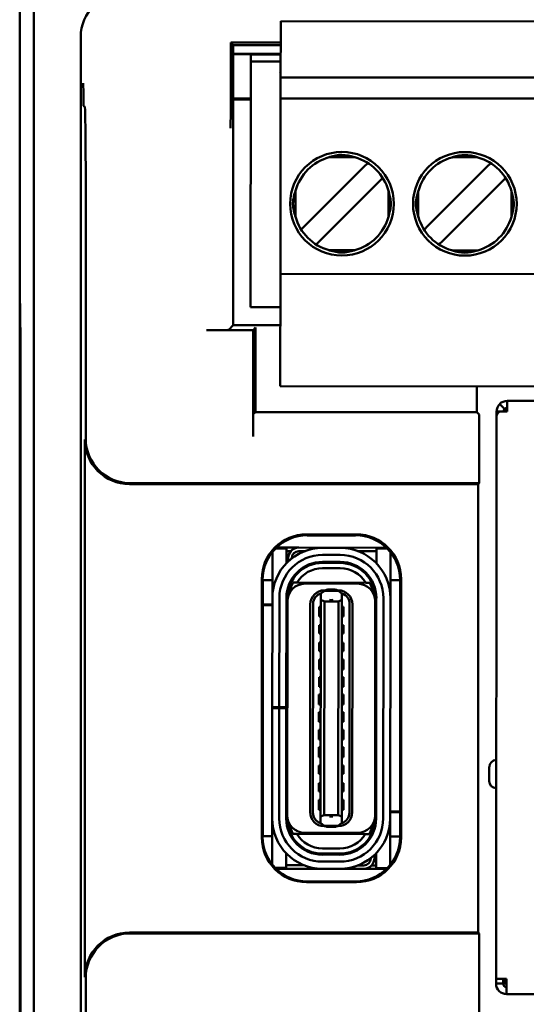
# Model space of a CAD drawing. Header units: inches. Extents: x 2.1 to 23.1, y 0.4 to 17.8.
# Tile 7 of 15: x 9.857 to 10.425, y 9.501 to 10.605. Entities that reach past the tile are written whole.
import ezdxf

# ---------------------------------------------------------------- set-up
doc = ezdxf.new("R2010")
doc.units = ezdxf.units.IN
doc.header["$LTSCALE"] = 0.8
doc.header["$MEASUREMENT"] = 0
doc.layers.add('Visible (ANSI)', color=7, linetype='Continuous', lineweight=50)

msp = doc.modelspace()

# ---------------------------------------------------------------- linework, layer by layer
at = {"layer": 'Visible (ANSI)'}
for p, q in [((9.8574, 11.1071), (9.8574, 10.2871)), ((9.8732, 7.7229), (9.8732, 11.0913)), ((10.15, 10.5955), (10.15, 10.6034)), ((10.15, 10.6034), (10.9767, 10.6026)), ((10.1499, 10.5404), (10.15, 10.5955)), ((9.9259, 10.5856), (9.9259, 8.2286)), ((10.1499, 10.5795), (10.094, 10.5795)), ((10.0969, 10.5764), (10.094, 10.5795)), ((10.094, 10.5795), (10.094, 10.5266)), ((10.0969, 10.5764), (10.1499, 10.5764)), ((10.0969, 10.2623), (10.0969, 10.5764)), ((10.1499, 10.5667), (10.0969, 10.5667)), ((10.1499, 10.5665), (10.0969, 10.5665)), ((10.1162, 10.2826), (10.1165, 10.5582)), ((10.1165, 10.5582), (10.1165, 10.566)), ((10.1499, 10.566), (10.1165, 10.566)), ((10.1165, 10.5582), (10.1499, 10.5581)), ((10.1493, 10.5463), (10.1499, 10.5453)), ((10.1499, 10.5404), (10.1499, 10.5168)), ((10.9767, 10.5396), (10.1499, 10.5404)), ((10.0969, 10.5165), (10.1164, 10.5165)), ((10.1164, 10.5155), (10.0969, 10.5155)), ((10.9767, 10.516), (10.1499, 10.5168)), ((10.1499, 10.5089), (10.1499, 10.5168)), ((9.9304, 10.5072), (9.9291, 10.5085)), ((10.1497, 10.3278), (10.1499, 10.5089)), ((10.2333, 10.4508), (10.2042, 10.4508)), ((10.371, 10.4506), (10.342, 10.4507)), ((10.2434, 10.44), (10.1772, 10.3739)), ((10.2477, 10.4443), (10.2434, 10.44)), ((10.3812, 10.4399), (10.315, 10.3738)), ((10.3855, 10.4442), (10.3812, 10.4399)), ((10.2644, 10.4276), (10.2601, 10.4233)), ((10.4022, 10.4274), (10.3979, 10.4232)), ((10.1939, 10.3572), (10.2601, 10.4233)), ((10.3317, 10.3571), (10.3979, 10.4232)), ((10.1665, 10.4132), (10.1665, 10.3841)), ((10.2708, 10.384), (10.2708, 10.4131)), ((10.3043, 10.4131), (10.3043, 10.384)), ((10.4086, 10.3839), (10.4086, 10.413)), ((9.9315, 10.1352), (9.9315, 10.3822)), ((10.1772, 10.3739), (10.1729, 10.3697)), ((10.315, 10.3738), (10.3107, 10.3695)), ((10.1939, 10.3572), (10.1896, 10.3529)), ((10.3317, 10.3571), (10.3274, 10.3528)), ((10.2332, 10.3464), (10.2041, 10.3465)), ((10.3709, 10.3463), (10.3419, 10.3463)), ((10.1497, 10.3199), (10.1497, 10.3278)), ((10.1496, 10.2018), (10.1497, 10.3199)), ((10.1497, 10.3199), (10.9765, 10.3192)), ((9.8574, 10.2871), (9.8579, 10.2866)), ((9.8574, 10.2871), (9.8574, 10.2821)), ((9.8574, 10.2821), (9.8574, 8.5321)), ((9.8579, 10.2821), (9.8574, 10.2821)), ((9.8574, 10.2821), (9.8578, 10.2817)), ((9.8579, 10.2866), (9.8583, 10.2333)), ((10.1162, 10.2826), (10.1497, 10.2825)), ((9.8578, 10.2817), (9.8583, 10.2312)), ((9.8579, 10.2817), (9.8578, 10.2817)), ((10.0917, 10.2571), (10.0969, 10.2623)), ((10.1496, 10.2623), (10.0969, 10.2623)), ((10.119, 10.2569), (10.1218, 10.2597)), ((10.119, 10.2569), (10.0667, 10.2569)), ((10.119, 10.1376), (10.119, 10.2569)), ((9.8583, 10.2333), (9.8583, 8.5809)), ((9.8583, 8.583), (9.8583, 10.2312)), ((9.8583, 10.2312), (9.8583, 10.2312)), ((10.1216, 10.2347), (10.1216, 10.165)), ((10.1496, 10.194), (10.1496, 10.2018)), ((10.1496, 10.194), (10.9763, 10.1932)), ((10.3699, 10.165), (10.3699, 10.1937)), ((10.4012, 10.1684), (10.3956, 10.174)), ((10.404, 10.1775), (10.4039, 10.1657)), ((10.6213, 10.1773), (10.404, 10.1775)), ((10.1192, 10.1626), (10.1216, 10.165)), ((10.1216, 10.165), (10.3699, 10.165)), ((10.3723, 10.1626), (10.3699, 10.165)), ((10.3915, 9.5291), (10.3921, 10.1605)), ((10.3921, 10.1605), (10.3921, 10.1657)), ((10.3956, 10.1657), (10.3921, 10.1657)), ((10.4039, 10.1657), (10.3956, 10.1657)), ((9.9305, 9.5311), (9.9305, 10.1342)), ((10.3725, 10.0852), (10.3725, 10.1376)), ((10.3715, 10.0842), (9.9805, 10.0842)), ((9.9815, 10.0852), (10.3725, 10.0852)), ((10.3715, 10.0842), (10.3725, 10.0852)), ((10.3715, 9.5811), (10.3715, 10.0842)), ((10.1789, 10.0277), (10.2349, 10.0277)), ((10.1798, 10.0267), (10.1798, 10.0267)), ((10.2339, 10.0267), (10.1798, 10.0267)), ((10.2339, 10.0267), (10.2339, 10.0267)), ((10.1407, 10.0001), (10.1407, 10.0079)), ((10.1565, 10.0119), (10.1443, 10.0119)), ((10.1703, 10.0129), (10.1453, 10.0129)), ((10.1565, 10.0001), (10.1565, 10.0119)), ((10.1615, 10.0089), (10.1565, 10.009)), ((10.1703, 10.0129), (10.2685, 10.0128)), ((10.1769, 10.0089), (10.1703, 10.0089)), ((10.2167, 10.0126), (10.197, 10.0127)), ((10.2573, 10.0089), (10.2369, 10.0089)), ((10.2695, 10.0118), (10.2573, 10.0118)), ((10.2573, 10.0118), (10.2573, 10)), ((10.273, 10), (10.273, 10.0079)), ((10.1407, 9.9663), (10.1407, 10.0001)), ((10.1565, 9.9954), (10.1565, 10.0001)), ((10.1584, 9.9974), (10.1584, 10.0011)), ((10.1624, 10.0011), (10.1624, 10.0008)), ((10.197, 10.0048), (10.2167, 10.0048)), ((10.197, 9.9957), (10.197, 9.9969)), ((10.2167, 9.9969), (10.197, 9.9969)), ((10.2167, 9.9957), (10.197, 9.9957)), ((10.2167, 9.9957), (10.2167, 9.9969)), ((10.2573, 10), (10.2573, 9.9954)), ((10.273, 9.9661), (10.273, 10)), ((10.2167, 9.9898), (10.197, 9.9898)), ((10.1289, 9.6877), (10.1289, 9.9777)), ((10.1298, 9.9767), (10.1298, 9.9767)), ((10.1298, 9.9767), (10.1298, 9.6886)), ((10.1407, 9.9765), (10.1298, 9.9765)), ((10.162, 9.9745), (10.1607, 9.9745)), ((10.1624, 9.9775), (10.1624, 9.9751)), ((10.1639, 9.9737), (10.1684, 9.9737)), ((10.2453, 9.9736), (10.1684, 9.9737)), ((10.2364, 9.9725), (10.1773, 9.9725)), ((10.2498, 9.9736), (10.2453, 9.9736)), ((10.2839, 9.9764), (10.273, 9.9764)), ((10.2839, 9.9767), (10.2839, 9.9767)), ((10.2839, 9.6886), (10.2839, 9.9767)), ((10.2849, 9.9777), (10.2849, 9.6877)), ((10.1407, 9.9564), (10.1407, 9.9663)), ((10.195, 9.9613), (10.1986, 9.9641)), ((10.195, 9.9613), (10.195, 9.9614)), ((10.199, 9.9644), (10.1986, 9.9641)), ((10.2005, 9.965), (10.199, 9.965)), ((10.2049, 9.9644), (10.199, 9.9644)), ((10.2049, 9.9658), (10.2029, 9.9658)), ((10.2088, 9.9658), (10.2049, 9.9658)), ((10.2049, 9.9644), (10.2049, 9.9658)), ((10.2147, 9.9644), (10.2049, 9.9644)), ((10.2088, 9.9658), (10.2088, 9.9644)), ((10.2108, 9.9658), (10.2088, 9.9658)), ((10.2147, 9.965), (10.2131, 9.965)), ((10.2151, 9.9641), (10.2147, 9.9644)), ((10.2186, 9.9613), (10.2151, 9.9641)), ((10.273, 9.9563), (10.273, 9.9661)), ((10.1406, 9.834), (10.1407, 9.9564)), ((10.1484, 9.834), (10.1486, 9.9564)), ((10.1563, 9.834), (10.1564, 9.9564)), ((10.1574, 9.7127), (10.1576, 9.9528)), ((10.1576, 9.9528), (10.1576, 9.9564)), ((10.195, 9.9542), (10.1948, 9.7113)), ((10.195, 9.9542), (10.195, 9.9613)), ((10.199, 9.9526), (10.195, 9.9542)), ((10.199, 9.9526), (10.1987, 9.7128)), ((10.2147, 9.9526), (10.199, 9.9526)), ((10.2147, 9.9526), (10.2145, 9.7128)), ((10.2186, 9.9542), (10.2147, 9.9526)), ((10.2184, 9.7113), (10.2186, 9.9542)), ((10.2186, 9.9613), (10.2186, 9.9614)), ((10.2186, 9.9542), (10.2186, 9.9613)), ((10.2558, 9.7126), (10.256, 9.9528)), ((10.256, 9.9528), (10.256, 9.9563)), ((10.257, 9.7091), (10.2572, 9.9563)), ((10.2651, 9.9563), (10.2649, 9.709)), ((10.2727, 9.709), (10.273, 9.9563)), ((10.1298, 9.9493), (10.1407, 9.9493)), ((10.1407, 9.9485), (10.1298, 9.9485)), ((10.1564, 9.9493), (10.1576, 9.9493)), ((10.1576, 9.9485), (10.1564, 9.9485)), ((10.183, 9.7162), (10.1832, 9.9493)), ((10.1861, 9.7154), (10.1863, 9.95)), ((10.193, 9.9465), (10.193, 9.9355)), ((10.193, 9.9465), (10.195, 9.9465)), ((10.2186, 9.9465), (10.2206, 9.9465)), ((10.2206, 9.9355), (10.2206, 9.9465)), ((10.2273, 9.95), (10.2271, 9.7154)), ((10.2302, 9.7162), (10.2304, 9.9492)), ((10.193, 9.9355), (10.195, 9.9355)), ((10.2186, 9.9355), (10.2206, 9.9355)), ((10.193, 9.926), (10.193, 9.9166)), ((10.193, 9.926), (10.195, 9.926)), ((10.2186, 9.926), (10.2206, 9.926)), ((10.2206, 9.9166), (10.2206, 9.926)), ((10.193, 9.9166), (10.195, 9.9166)), ((10.193, 9.9064), (10.193, 9.8969)), ((10.193, 9.9064), (10.195, 9.9064)), ((10.2186, 9.9166), (10.2206, 9.9166)), ((10.2186, 9.9063), (10.2206, 9.9063)), ((10.2206, 9.8969), (10.2206, 9.9063)), ((10.193, 9.8969), (10.195, 9.8969)), ((10.2186, 9.8969), (10.2206, 9.8969)), ((10.193, 9.8875), (10.193, 9.8764)), ((10.193, 9.8875), (10.195, 9.8875)), ((10.2186, 9.8874), (10.2205, 9.8874)), ((10.2205, 9.8764), (10.2205, 9.8874)), ((10.193, 9.8764), (10.1949, 9.8764)), ((10.2186, 9.8764), (10.2205, 9.8764)), ((10.1575, 9.871), (10.1564, 9.8716)), ((10.193, 9.8678), (10.193, 9.8568)), ((10.193, 9.8678), (10.1949, 9.8678)), ((10.2186, 9.8678), (10.2205, 9.8677)), ((10.2205, 9.8567), (10.2205, 9.8677)), ((10.2571, 9.8716), (10.256, 9.8709)), ((10.193, 9.8568), (10.1949, 9.8568)), ((10.2185, 9.8567), (10.2205, 9.8567)), ((10.1929, 9.8481), (10.1929, 9.8371)), ((10.1929, 9.8481), (10.1949, 9.8481)), ((10.2185, 9.8481), (10.2205, 9.8481)), ((10.2205, 9.837), (10.2205, 9.8481)), ((10.1405, 9.7092), (10.1406, 9.8328)), ((10.1406, 9.8328), (10.1406, 9.834)), ((10.1406, 9.834), (10.1484, 9.834)), ((10.1484, 9.8328), (10.1406, 9.8328)), ((10.1483, 9.7092), (10.1484, 9.8328)), ((10.1563, 9.834), (10.1484, 9.834)), ((10.1563, 9.8328), (10.1484, 9.8328)), ((10.1562, 9.7091), (10.1563, 9.8328)), ((10.1563, 9.834), (10.1563, 9.8328)), ((10.1929, 9.8371), (10.1949, 9.8371)), ((10.2185, 9.837), (10.2205, 9.837)), ((10.1929, 9.8284), (10.1929, 9.8174)), ((10.1929, 9.8284), (10.1949, 9.8284)), ((10.2185, 9.8284), (10.2205, 9.8284)), ((10.2205, 9.8174), (10.2205, 9.8284)), ((10.1929, 9.8174), (10.1949, 9.8174)), ((10.1929, 9.8087), (10.1929, 9.7977)), ((10.1929, 9.8087), (10.1949, 9.8087)), ((10.2185, 9.8174), (10.2205, 9.8174)), ((10.2185, 9.8087), (10.2205, 9.8087)), ((10.2205, 9.7977), (10.2205, 9.8087)), ((10.1929, 9.7977), (10.1949, 9.7977)), ((10.2185, 9.7977), (10.2205, 9.7977)), ((10.1575, 9.7946), (10.1563, 9.7939)), ((10.1929, 9.789), (10.1929, 9.778)), ((10.1929, 9.789), (10.1949, 9.789)), ((10.2185, 9.789), (10.2204, 9.789)), ((10.2204, 9.778), (10.2204, 9.789)), ((10.2571, 9.7938), (10.2559, 9.7945)), ((10.1929, 9.778), (10.1948, 9.778)), ((10.2185, 9.778), (10.2204, 9.778)), ((10.1929, 9.7686), (10.1929, 9.7591)), ((10.1929, 9.7686), (10.1948, 9.7686)), ((10.2185, 9.7685), (10.2204, 9.7685)), ((10.2204, 9.7591), (10.2204, 9.7685)), ((10.3839, 9.7669), (10.3839, 9.7511)), ((10.1929, 9.7591), (10.1948, 9.7591)), ((10.2185, 9.7591), (10.2204, 9.7591)), ((10.1929, 9.7489), (10.1928, 9.7394)), ((10.1929, 9.7489), (10.1948, 9.7489)), ((10.2184, 9.7489), (10.2204, 9.7489)), ((10.2204, 9.7394), (10.2204, 9.7489)), ((10.1928, 9.7394), (10.1948, 9.7394)), ((10.1928, 9.73), (10.1928, 9.719)), ((10.1928, 9.73), (10.1948, 9.73)), ((10.2184, 9.7394), (10.2204, 9.7394)), ((10.2184, 9.73), (10.2204, 9.73)), ((10.2204, 9.7189), (10.2204, 9.73)), ((10.1928, 9.719), (10.1948, 9.719)), ((10.2184, 9.7189), (10.2204, 9.7189)), ((10.1404, 9.6993), (10.1405, 9.7092)), ((10.1574, 9.7091), (10.1574, 9.7127)), ((10.1948, 9.7113), (10.1987, 9.7128)), ((10.1948, 9.7042), (10.1948, 9.7113)), ((10.2145, 9.7128), (10.1987, 9.7128)), ((10.2145, 9.7128), (10.2184, 9.7113)), ((10.2184, 9.7042), (10.2184, 9.7113)), ((10.2558, 9.7169), (10.257, 9.7169)), ((10.257, 9.7161), (10.2558, 9.7161)), ((10.2558, 9.7091), (10.2558, 9.7126)), ((10.2727, 9.7169), (10.2839, 9.7169)), ((10.2839, 9.7161), (10.2727, 9.7161)), ((10.2727, 9.6992), (10.2727, 9.709)), ((10.1404, 9.6655), (10.1404, 9.6993)), ((10.1948, 9.7042), (10.1984, 9.7013)), ((10.1948, 9.704), (10.1948, 9.7042)), ((10.1984, 9.7013), (10.1987, 9.701)), ((10.1987, 9.701), (10.2046, 9.701)), ((10.2003, 9.7004), (10.1987, 9.7004)), ((10.2046, 9.6997), (10.2026, 9.6997)), ((10.2046, 9.701), (10.2145, 9.701)), ((10.2046, 9.6997), (10.2046, 9.701)), ((10.2086, 9.6997), (10.2046, 9.6997)), ((10.2086, 9.701), (10.2086, 9.6997)), ((10.2105, 9.6996), (10.2086, 9.6997)), ((10.2145, 9.7004), (10.2129, 9.7004)), ((10.2148, 9.7013), (10.2145, 9.701)), ((10.2148, 9.7013), (10.2184, 9.7042)), ((10.2184, 9.704), (10.2184, 9.7042)), ((10.2727, 9.6653), (10.2727, 9.6992)), ((10.1404, 9.6891), (10.1298, 9.6891)), ((10.1298, 9.6886), (10.1298, 9.6886)), ((10.1681, 9.6918), (10.1636, 9.6918)), ((10.2451, 9.6917), (10.1681, 9.6918)), ((10.2361, 9.6929), (10.1771, 9.693)), ((10.2496, 9.6917), (10.2451, 9.6917)), ((10.2511, 9.6904), (10.2511, 9.688)), ((10.2514, 9.6909), (10.2527, 9.6909)), ((10.2839, 9.6889), (10.2727, 9.689)), ((10.2839, 9.6886), (10.2839, 9.6886)), ((10.2164, 9.6756), (10.1967, 9.6756)), ((10.1404, 9.6579), (10.1404, 9.6655)), ((10.1561, 9.6536), (10.1562, 9.6654)), ((10.1562, 9.6654), (10.1562, 9.6701)), ((10.2164, 9.6697), (10.1967, 9.6697)), ((10.1967, 9.6686), (10.1967, 9.6697)), ((10.2164, 9.6685), (10.1967, 9.6686)), ((10.2164, 9.6685), (10.2164, 9.6697)), ((10.251, 9.6647), (10.251, 9.6644)), ((10.255, 9.6681), (10.255, 9.6644)), ((10.2569, 9.67), (10.2569, 9.6654)), ((10.2569, 9.6654), (10.2569, 9.6535)), ((10.2727, 9.657), (10.2727, 9.6653)), ((10.1441, 9.6536), (10.1561, 9.6536)), ((10.2432, 9.6526), (10.1451, 9.6527)), ((10.1561, 9.6566), (10.1765, 9.6566)), ((10.2164, 9.6607), (10.1967, 9.6607)), ((10.2164, 9.6528), (10.1967, 9.6528)), ((10.2366, 9.6565), (10.2432, 9.6565)), ((10.2686, 9.6525), (10.2432, 9.6526)), ((10.252, 9.6565), (10.2569, 9.6565)), ((10.2569, 9.6535), (10.2696, 9.6535)), ((10.2349, 9.6377), (10.1789, 9.6377)), ((10.1798, 9.6386), (10.1798, 9.6386)), ((10.1798, 9.6386), (10.2339, 9.6386)), ((10.2339, 9.6386), (10.2339, 9.6386)), ((9.9805, 9.5811), (10.3715, 9.5811)), ((10.3725, 9.5802), (9.9815, 9.5802)), ((10.3725, 9.5802), (10.3715, 9.5811)), ((10.3725, 8.801), (10.3725, 9.5802)), ((9.9315, 8.3081), (9.9315, 9.5302)), ((10.3915, 9.5239), (10.3915, 9.5291)), ((10.4033, 9.5291), (10.3915, 9.5291)), ((10.3994, 9.5239), (10.3915, 9.5239)), ((10.3994, 9.5239), (10.3994, 9.5291)), ((10.4006, 9.5291), (10.4005, 9.5239)), ((10.4033, 9.5239), (10.4005, 9.5239)), ((10.4033, 9.5291), (10.4033, 9.5239)), ((10.4033, 9.5121), (10.4033, 9.5239)), ((10.4545, 9.5121), (10.4033, 9.5121))]:
    msp.add_line(p, q, dxfattribs=at)
for centre in [(10.2187, 10.3986), (10.3565, 10.3985)]:
    msp.add_circle(centre, 0.0581, dxfattribs=at)
for centre, radius, start, end in [((10.2187, 10.3986), 0.0541, 105.444, 164.4465), ((10.2187, 10.3986), 0.0541, 15.444, 74.4465), ((10.3565, 10.3985), 0.0541, 105.444, 164.4465), ((10.3565, 10.3985), 0.0541, 15.444, 74.4465), ((10.2187, 10.3986), 0.0541, 195.444, 254.4465), ((10.2187, 10.3986), 0.0541, 285.444, 344.4465), ((10.3565, 10.3985), 0.0541, 195.444, 254.4465), ((10.3565, 10.3985), 0.0541, 285.444, 344.4465), ((10.4039, 10.1657), 0.0118, 89.9452, 134.9452), ((10.4079, 10.1617), 0.00787, 119.9452, 149.9452), ((10.4039, 10.1657), 0.00394, 89.9452, 134.9452), ((10.197, 9.9564), 0.0563, 89.9452, 179.9452), ((10.1703, 10.0011), 0.0118, 138.1349, 179.9452), ((10.1703, 10.0011), 0.0118, 89.9453, 138.1349), ((10.1703, 10.0011), 0.00787, 89.9452, 179.9452), ((10.2167, 9.9563), 0.0563, 359.9452, 89.9452), ((10.197, 9.9564), 0.0484, 89.9452, 179.9452), ((10.197, 9.9564), 0.0406, 89.9452, 179.9452), ((10.197, 9.9564), 0.0394, 89.9452, 179.9452), ((10.2167, 9.9563), 0.0484, 359.9452, 89.9452), ((10.2167, 9.9563), 0.0406, 359.9452, 89.9452), ((10.2167, 9.9563), 0.0394, 359.9452, 89.9452), ((10.197, 9.9564), 0.0335, 89.9452, 148.7707), ((10.2167, 9.9563), 0.0335, 31.1198, 89.9452), ((10.1773, 9.9528), 0.0197, 89.9452, 179.9452), ((10.197, 9.9564), 0.0374, 152.3542, 170.7739), ((10.2167, 9.9563), 0.0374, 9.1166, 27.5363), ((10.1989, 9.9493), 0.0157, 89.9452, 179.9452), ((10.1982, 9.9501), 0.0118, 105.4112, 180.0602), ((10.1982, 9.9501), 0.0118, 103.8917, 105.4112), ((10.2029, 9.9619), 0.00394, 89.9452, 139.4036), ((10.2108, 9.9619), 0.00394, 40.4868, 89.9452), ((10.2147, 9.9493), 0.0157, 359.9452, 89.9452), ((10.2155, 9.95), 0.0118, 74.4792, 75.9988), ((10.2364, 9.9528), 0.0197, 359.9452, 89.9452), ((10.2155, 9.95), 0.0118, 359.8303, 74.4792), ((10.1603, 9.8921), 0.00394, 179.9452, 225.518), ((10.2532, 9.892), 0.00394, 314.372, 359.9452), ((10.1602, 9.7734), 0.00394, 134.3725, 179.9452), ((10.2531, 9.7733), 0.00394, 359.9452, 45.5185), ((10.3918, 9.7669), 0.00787, 89.9452, 179.9452), ((10.3917, 9.7511), 0.00787, 179.9452, 269.9452), ((10.1968, 9.7091), 0.0563, 179.9452, 269.9452), ((10.1968, 9.7091), 0.0484, 179.9452, 269.9452), ((10.1968, 9.7091), 0.0406, 179.9452, 269.9452), ((10.1771, 9.7127), 0.0197, 179.9452, 269.9452), ((10.1968, 9.7091), 0.0394, 179.9452, 269.9452), ((10.1987, 9.7162), 0.0157, 179.9452, 269.9452), ((10.1979, 9.7154), 0.0118, 179.8452, 254.4792), ((10.2145, 9.7162), 0.0157, 269.9452, 359.9452), ((10.2164, 9.7091), 0.0394, 269.9452, 359.9452), ((10.2164, 9.7091), 0.0406, 269.9452, 359.9452), ((10.2164, 9.7091), 0.0484, 269.9452, 359.9452), ((10.2164, 9.7091), 0.0563, 269.9452, 359.9452), ((10.2153, 9.7154), 0.0118, 285.4112, 0.0602), ((10.2361, 9.7126), 0.0197, 269.9452, 359.9452), ((10.1968, 9.7091), 0.0374, 189.1166, 207.5363), ((10.1979, 9.7154), 0.0118, 254.4792, 255.9988), ((10.2027, 9.7036), 0.00394, 220.4868, 269.9452), ((10.2105, 9.7036), 0.00394, 269.9452, 319.4036), ((10.2153, 9.7154), 0.0118, 283.8917, 285.4112), ((10.2164, 9.7091), 0.0374, 332.3541, 350.7739), ((10.1968, 9.7091), 0.0335, 211.1198, 269.9452), ((10.2164, 9.7091), 0.0335, 269.9452, 328.7707), ((10.2432, 9.6644), 0.00787, 269.9453, 359.9452), ((10.2432, 9.6644), 0.0118, 318.1349, 359.9452), ((10.2432, 9.6644), 0.0118, 269.9453, 318.1349), ((10.4033, 9.5239), 0.0118, 179.9452, 269.9452), ((10.4033, 9.5239), 0.00394, 179.9452, 269.9452)]:
    msp.add_arc(centre, radius, start, end, dxfattribs=at)
for centre, major_axis, ratio, start_param, end_param in [((9.9759, 10.5856), (-0.0354, 0.0354), 0.999924, 5.497825, 7.068545), ((9.9304, 10.3822), (0, -0.125), 0.008727, 1.570796, 3.132866), ((10.1218, 10.2347), (0, 0.025), 0.008727, 0.008727, 1.570796), ((10.0667, 10.2571), (-0.025, 0), 0.008727, 1.570796, 3.132866), ((10.1192, 10.1376), (0, 0.025), 0.008727, 0.008727, 1.570796), ((10.3723, 10.1376), (0, 0.025), 0.008727, 4.712389, 6.274459), ((9.9805, 10.1342), (-0.0354, -0.0354), 0.999924, 5.497825, 7.068545), ((9.9815, 10.1352), (-0.0354, -0.0354), 0.999924, 5.497825, 7.068545), ((10.1789, 9.9777), (-0.0354, 0.0354), 0.999924, 5.497825, 7.068545), ((10.1798, 9.9767), (-0.0354, 0.0354), 0.999772, 5.497825, 7.068545), ((10.2339, 9.9767), (0.0354, 0.0354), 0.999772, 5.497825, 7.068545), ((10.2349, 9.9777), (0.0354, 0.0354), 0.999924, 5.497825, 7.068545), ((10.1789, 9.6877), (-0.0354, -0.0354), 0.999924, 5.497825, 7.068545), ((10.1798, 9.6886), (-0.0354, -0.0354), 0.999772, 5.497825, 7.068545), ((10.2339, 9.6886), (0.0354, -0.0354), 0.999772, 5.497825, 7.068545), ((10.2349, 9.6877), (0.0354, -0.0354), 0.999924, 5.497825, 7.068545), ((9.9805, 9.5311), (-0.0354, 0.0354), 0.999924, 5.497825, 7.068545), ((9.9815, 9.5302), (-0.0354, 0.0354), 0.999924, 5.497825, 7.068545)]:
    msp.add_ellipse(centre, major_axis=major_axis, ratio=ratio, start_param=start_param, end_param=end_param, dxfattribs=at)
for points, knots in [([(9.9287, 10.5339), (9.9287, 10.5338), (9.9287, 10.5338), (9.9287, 10.5288), (9.9288, 10.5238), (9.9289, 10.5164), (9.9289, 10.5132), (9.929, 10.5093), (9.929, 10.5086), (9.9291, 10.5085)], [-0.000493, -0.000493, -0.000493, -0.000493, 0, 0, 0.0531307, 0.0531307, 0.0915083, 0.0915083, 0.1243596, 0.1243596, 0.1243596, 0.1243596]), ([(10.0938, 10.4835), (10.0938, 10.4835), (10.0938, 10.4836), (10.0939, 10.4885), (10.0939, 10.4934), (10.094, 10.503), (10.094, 10.5078), (10.094, 10.5182), (10.094, 10.5226), (10.094, 10.5266)], [-0.0004931, -0.0004931, -0.0004931, -0.0004931, 0, 0, 0.0525081, 0.0525081, 0.0905823, 0.0905823, 0.1233853, 0.1233853, 0.1233853, 0.1233853]), ([(10.2042, 10.4508), (10.2045, 10.4509), (10.2047, 10.451), (10.2096, 10.4524), (10.2142, 10.4535), (10.2187, 10.4535), (10.2233, 10.4535), (10.2279, 10.4523), (10.2327, 10.4509), (10.233, 10.4508), (10.2333, 10.4508)], [-0.03682745, -0.03682745, -0.03682745, -0.03682745, -0.03477651, -0.03477651, 0, 0, 0, 0.03477651, 0.03477651, 0.03682745, 0.03682745, 0.03682745, 0.03682745]), ([(10.342, 10.4507), (10.3422, 10.4507), (10.3425, 10.4508), (10.3474, 10.4522), (10.352, 10.4533), (10.3565, 10.4533), (10.3611, 10.4533), (10.3657, 10.4522), (10.3705, 10.4508), (10.3708, 10.4507), (10.371, 10.4506)], [-0.03682745, -0.03682745, -0.03682745, -0.03682745, -0.03477651, -0.03477651, 0, 0, 0, 0.03477651, 0.03477651, 0.03682745, 0.03682745, 0.03682745, 0.03682745]), ([(10.1665, 10.3841), (10.1662, 10.3853), (10.1659, 10.3863), (10.1656, 10.3874), (10.1653, 10.3884), (10.1651, 10.3894), (10.1649, 10.3903), (10.1646, 10.3912), (10.1645, 10.3921), (10.1643, 10.393), (10.1642, 10.3938), (10.1641, 10.3947), (10.164, 10.3954), (10.1639, 10.3962), (10.1639, 10.3969), (10.1638, 10.3976), (10.1638, 10.3983), (10.1638, 10.399), (10.1638, 10.3997), (10.1639, 10.4004), (10.1639, 10.4012), (10.164, 10.4019), (10.1641, 10.4027), (10.1642, 10.4035), (10.1643, 10.4043), (10.1645, 10.4052), (10.1647, 10.4061), (10.1649, 10.407), (10.1651, 10.408), (10.1653, 10.409), (10.1656, 10.41), (10.1659, 10.411), (10.1662, 10.4121), (10.1665, 10.4132)], [0, 0, 0, 0, 0.090909, 0.090909, 0.090909, 0.181818, 0.181818, 0.181818, 0.272727, 0.272727, 0.272727, 0.363636, 0.363636, 0.363636, 0.454545, 0.454545, 0.454545, 0.545455, 0.545455, 0.545455, 0.636364, 0.636364, 0.636364, 0.727273, 0.727273, 0.727273, 0.818182, 0.818182, 0.818182, 0.909091, 0.909091, 0.909091, 1, 1, 1, 1]), ([(10.2708, 10.4131), (10.2712, 10.412), (10.2715, 10.4109), (10.2718, 10.4099), (10.272, 10.4088), (10.2723, 10.4079), (10.2725, 10.4069), (10.2727, 10.406), (10.2729, 10.4051), (10.273, 10.4042), (10.2732, 10.4034), (10.2733, 10.4026), (10.2733, 10.4018), (10.2734, 10.401), (10.2735, 10.4003), (10.2735, 10.3996), (10.2735, 10.3989), (10.2735, 10.3982), (10.2735, 10.3975), (10.2735, 10.3968), (10.2734, 10.3961), (10.2733, 10.3953), (10.2733, 10.3945), (10.2731, 10.3937), (10.273, 10.3929), (10.2729, 10.392), (10.2727, 10.3911), (10.2725, 10.3902), (10.2723, 10.3893), (10.272, 10.3883), (10.2717, 10.3873), (10.2715, 10.3862), (10.2712, 10.3852), (10.2708, 10.384)], [0, 0, 0, 0, 0.090909, 0.090909, 0.090909, 0.181818, 0.181818, 0.181818, 0.272727, 0.272727, 0.272727, 0.363636, 0.363636, 0.363636, 0.454545, 0.454545, 0.454545, 0.545455, 0.545455, 0.545455, 0.636364, 0.636364, 0.636364, 0.727273, 0.727273, 0.727273, 0.818182, 0.818182, 0.818182, 0.909091, 0.909091, 0.909091, 1, 1, 1, 1]), ([(10.3043, 10.384), (10.3039, 10.3851), (10.3036, 10.3862), (10.3034, 10.3872), (10.3031, 10.3883), (10.3029, 10.3892), (10.3027, 10.3902), (10.3024, 10.3911), (10.3023, 10.392), (10.3021, 10.3929), (10.302, 10.3937), (10.3019, 10.3945), (10.3018, 10.3953), (10.3017, 10.3961), (10.3017, 10.3968), (10.3016, 10.3975), (10.3016, 10.3982), (10.3016, 10.3989), (10.3016, 10.3996), (10.3017, 10.4003), (10.3017, 10.401), (10.3018, 10.4018), (10.3019, 10.4025), (10.302, 10.4034), (10.3021, 10.4042), (10.3023, 10.4051), (10.3025, 10.406), (10.3027, 10.4069), (10.3029, 10.4078), (10.3031, 10.4088), (10.3034, 10.4098), (10.3037, 10.4109), (10.304, 10.4119), (10.3043, 10.4131)], [0, 0, 0, 0, 0.090909, 0.090909, 0.090909, 0.181818, 0.181818, 0.181818, 0.272727, 0.272727, 0.272727, 0.363636, 0.363636, 0.363636, 0.454545, 0.454545, 0.454545, 0.545455, 0.545455, 0.545455, 0.636364, 0.636364, 0.636364, 0.727273, 0.727273, 0.727273, 0.818182, 0.818182, 0.818182, 0.909091, 0.909091, 0.909091, 1, 1, 1, 1]), ([(10.4086, 10.413), (10.409, 10.4118), (10.4093, 10.4108), (10.4096, 10.4097), (10.4098, 10.4087), (10.4101, 10.4077), (10.4103, 10.4068), (10.4105, 10.4059), (10.4107, 10.405), (10.4108, 10.4041), (10.4109, 10.4033), (10.4111, 10.4024), (10.4111, 10.4017), (10.4112, 10.4009), (10.4113, 10.4002), (10.4113, 10.3995), (10.4113, 10.3988), (10.4113, 10.3981), (10.4113, 10.3974), (10.4113, 10.3967), (10.4112, 10.3959), (10.4111, 10.3952), (10.4111, 10.3944), (10.4109, 10.3936), (10.4108, 10.3928), (10.4106, 10.3919), (10.4105, 10.391), (10.4103, 10.3901), (10.41, 10.3891), (10.4098, 10.3881), (10.4095, 10.3871), (10.4093, 10.3861), (10.409, 10.385), (10.4086, 10.3839)], [0, 0, 0, 0, 0.090909, 0.090909, 0.090909, 0.181818, 0.181818, 0.181818, 0.272727, 0.272727, 0.272727, 0.363636, 0.363636, 0.363636, 0.454545, 0.454545, 0.454545, 0.545455, 0.545455, 0.545455, 0.636364, 0.636364, 0.636364, 0.727273, 0.727273, 0.727273, 0.818182, 0.818182, 0.818182, 0.909091, 0.909091, 0.909091, 1, 1, 1, 1]), ([(10.2041, 10.3465), (10.2044, 10.3464), (10.2046, 10.3463), (10.2095, 10.3449), (10.2141, 10.3438), (10.2186, 10.3438), (10.2232, 10.3438), (10.2278, 10.3449), (10.2326, 10.3463), (10.2329, 10.3464), (10.2332, 10.3464)], [0.45179193, 0.45179193, 0.45179193, 0.45179193, 0.45384287, 0.45384287, 0.48861939, 0.48861939, 0.48861939, 0.5233959, 0.5233959, 0.52544684, 0.52544684, 0.52544684, 0.52544684]), ([(10.3419, 10.3463), (10.3422, 10.3463), (10.3424, 10.3462), (10.3473, 10.3448), (10.3518, 10.3436), (10.3564, 10.3436), (10.361, 10.3436), (10.3656, 10.3447), (10.3704, 10.3461), (10.3707, 10.3462), (10.3709, 10.3463)], [0.45179193, 0.45179193, 0.45179193, 0.45179193, 0.45384287, 0.45384287, 0.48861939, 0.48861939, 0.48861939, 0.5233959, 0.5233959, 0.52544684, 0.52544684, 0.52544684, 0.52544684]), ([(10.4012, 10.1684), (10.4008, 10.1681), (10.4005, 10.1676), (10.4001, 10.1667), (10.4, 10.1662), (10.4, 10.1657)], [-0.01526468, -0.01526468, -0.01526468, -0.01526468, -0.00763234, -0.00763234, 0, 0, 0, 0])]:
    msp.add_open_spline(points, degree=3, knots=knots, dxfattribs=at)
for points in [[(10.3956, 10.174), (10.3934, 10.1718), (10.3921, 10.1688), (10.3921, 10.1657)], [(10.3921, 10.1605), (10.3921, 10.1623), (10.3934, 10.1639), (10.3956, 10.1657)], [(10.2049, 9.9542), (10.2062, 9.9541), (10.2075, 9.9541), (10.2088, 9.9542)], [(10.2046, 9.7113), (10.2059, 9.7113), (10.2073, 9.7113), (10.2086, 9.7113)]]:
    msp.add_open_spline(points, degree=3, dxfattribs=at)

doc.saveas('drawing.dxf')
